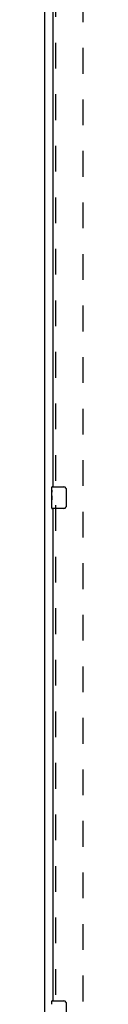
# Model space of a CAD drawing. Header units: inches. Extents: x 0 to 214, y 0 to 139.
# Tile 3 of 21: x 65.12 to 66.87, y 42.56 to 87.57. Entities that reach past the tile are written whole.
import ezdxf

# ---------------------------------------------------------------- set-up
doc = ezdxf.new("R2010")
doc.units = ezdxf.units.IN
doc.header["$LTSCALE"] = 11.781
doc.header["$MEASUREMENT"] = 0
doc.linetypes.add('HIDDEN', pattern=[0.2, 0.1, -0.1])
doc.layers.get('0').update_dxf_attribs({"linetype": 'CONTINUOUS'})
doc.layers.add('DEFAULT_2', color=8, linetype='HIDDEN')
doc.layers.add('DOOR_ASSEMBLY', color=7, linetype='CONTINUOUS')

msp = doc.modelspace()

# ---------------------------------------------------------------- linework, layer by layer
at = {"color": 3, "linetype": 'Continuous'}
msp.add_line((65.116, 7.075), (65.116, 96.867), dxfattribs=at)
at = {"layer": 'DEFAULT_2', "color": 8, "linetype": 'HIDDEN'}
msp.add_line((66.866, 14.419), (66.866, 93.523), dxfattribs=at)
at = {"layer": 'DOOR_ASSEMBLY', "color": 3, "linetype": 'Continuous'}
for p, q in [((65.491, 66.221), (65.491, 88.721)), ((65.491, 42.721), (65.491, 65.221))]:
    msp.add_line(p, q, dxfattribs=at)
at = {"layer": 'DOOR_ASSEMBLY', "color": 8, "linetype": 'HIDDEN'}
for p, q in [((65.595, 88.876), (65.595, 66.066)), ((65.595, 65.376), (65.595, 42.566))]:
    msp.add_line(p, q, dxfattribs=at)
at = {"layer": 'DOOR_ASSEMBLY', "color": 7, "linetype": 'Continuous'}
for p, q in [((65.431, 66.06), (65.431, 66.206)), ((65.446, 66.221), (65.986, 66.221)), ((65.431, 65.802), (65.431, 66.059)), ((65.437, 66.004), (65.431, 66.004)), ((65.431, 65.836), (65.438, 65.836)), ((65.431, 65.236), (65.431, 65.799)), ((65.432, 65.773), (65.431, 65.773)), ((65.432, 65.775), (65.434, 65.753)), ((65.438, 65.836), (65.438, 65.972)), ((66.086, 66.121), (66.086, 65.321)), ((65.431, 65.641), (65.437, 65.641)), ((65.431, 65.605), (65.438, 65.605)), ((65.431, 65.542), (65.438, 65.542)), ((65.431, 65.375), (65.438, 65.375)), ((65.438, 65.375), (65.438, 65.605)), ((65.986, 65.221), (65.446, 65.221)), ((65.431, 42.56), (65.431, 42.706)), ((65.446, 42.721), (65.986, 42.721)), ((66.086, 42.621), (66.086, 41.821))]:
    msp.add_line(p, q, dxfattribs=at)
for points in [[(65.431, 66.06), (65.431, 66.056), (65.431, 66.052), (65.432, 66.046), (65.434, 66.033)], [(65.431, 65.802), (65.431, 65.794), (65.432, 65.785), (65.432, 65.775)], [(65.434, 66.033), (65.435, 66.025), (65.435, 66.017), (65.436, 66.009)], [(65.434, 65.753), (65.435, 65.741), (65.436, 65.729), (65.437, 65.717), (65.437, 65.704), (65.438, 65.691), (65.438, 65.679), (65.438, 65.666), (65.437, 65.653), (65.437, 65.64), (65.436, 65.628), (65.435, 65.616)], [(65.436, 66.009), (65.437, 66), (65.437, 65.991), (65.438, 65.981), (65.438, 65.972)], [(66.079, 66.157), (66.081, 66.151), (66.083, 66.145), (66.084, 66.139), (66.085, 66.133), (66.086, 66.127), (66.086, 66.121)], [(66.086, 65.321), (66.086, 65.314), (66.085, 65.308), (66.084, 65.302), (66.083, 65.296), (66.081, 65.29), (66.079, 65.284)], [(66.079, 42.657), (66.081, 42.651), (66.083, 42.645), (66.084, 42.639), (66.085, 42.633), (66.086, 42.627), (66.086, 42.621)]]:
    msp.add_lwpolyline(points, dxfattribs=at)
for centre, radius, start, end in [((65.446, 66.206), 0.015, 90, 180), ((65.986, 66.121), 0.1, 21.1999, 90), ((65.986, 65.321), 0.1, 270, 338.7946), ((65.446, 65.236), 0.015, 180, 270), ((65.446, 42.706), 0.015, 90, 180), ((65.986, 42.621), 0.1, 21.1999, 90)]:
    msp.add_arc(centre, radius, start, end, dxfattribs=at)
msp.add_ellipse((65.694, 65.637), major_axis=(0.263, 0), ratio=0.432808, start_param=3.141593, end_param=3.321581, dxfattribs=at)

doc.saveas('drawing.dxf')
